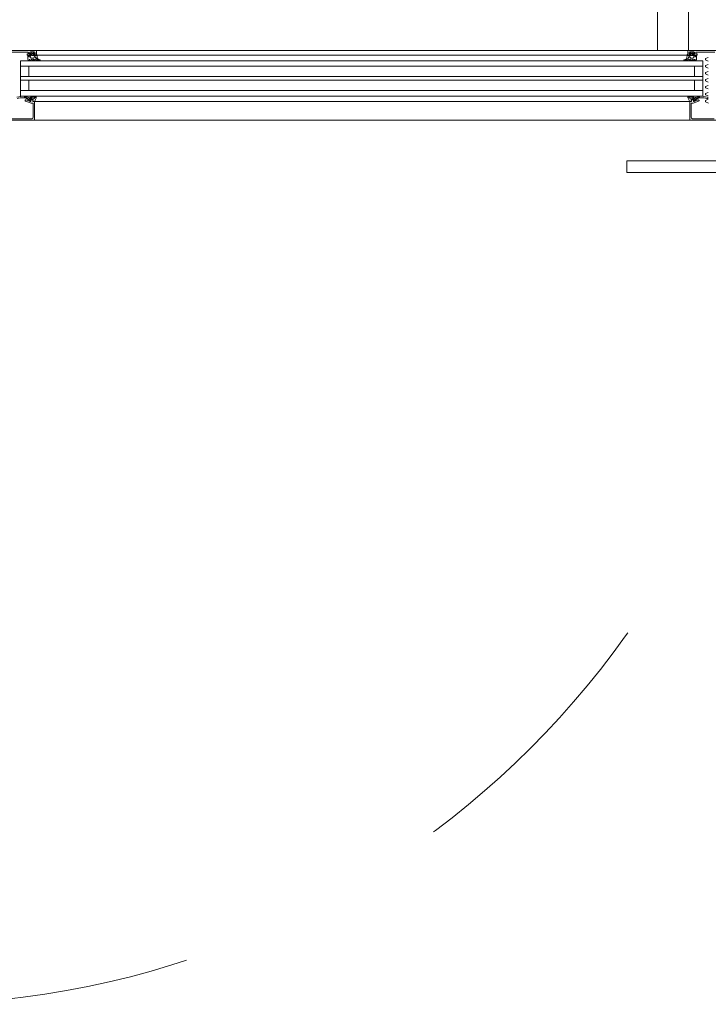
# Model space of a CAD drawing. Header units: centimetres. Extents: x -2424 to 2319, y 5 to 3760.
# Tile 37 of 117: x 351 to 425, y 1019 to 1125. Entities that reach past the tile are written whole.
import ezdxf

# ---------------------------------------------------------------- set-up
doc = ezdxf.new("R2010")
doc.units = ezdxf.units.CM
doc.linetypes.add('Dash', pattern=[60, 30, -30])
for name, color, linetype, lineweight in [('A-DETL-GENF', 92, 'Continuous', 9), ('A-DOOR', 31, 'Continuous', 13), ('A-DOOR-HDLN', 31, 'Continuous', 13)]:
    doc.layers.add(name, color=color, linetype=linetype, lineweight=lineweight)

msp = doc.modelspace()

# ---------------------------------------------------------------- linework, layer by layer
at = {"layer": 'A-DETL-GENF', "color": 251, "lineweight": 9}
for p, q in [((490.48, 1121.73), (337.28, 1121.73)), ((357.38, 1121.23), (419.53, 1121.23)), ((357.38, 1120.63), (419.53, 1120.63)), ((357.38, 1120.03), (419.53, 1120.03)), ((357.38, 1118.93), (419.53, 1118.93)), ((357.38, 1118.53), (419.53, 1118.53)), ((357.38, 1117.43), (419.53, 1117.43)), ((357.38, 1116.83), (419.53, 1116.83)), ((419.53, 1116.23), (352.8, 1116.23)), ((336.38, 1114.23), (491.38, 1114.23))]:
    msp.add_line(p, q, dxfattribs=at)
at = {"layer": 'A-DOOR', "color": 251, "lineweight": 9}
for p, q in [((422.94, 1121.73), (422.94, 1128.2)), ((419.61, 1126.74), (419.61, 1121.73)), ((352.93, 1121.73), (344.33, 1121.73)), ((350.07, 1121.53), (352.07, 1121.53)), ((351.97, 1121.3), (351.97, 1121.28)), ((352.07, 1121.35), (352.02, 1121.35)), ((352.02, 1121.23), (352.3, 1121.23)), ((352.29, 1121.2), (352.08, 1121.2)), ((352.12, 1121.48), (352.12, 1121.4)), ((352.15, 1121.2), (352.15, 1121.08)), ((352.43, 1121.51), (352.33, 1121.41)), ((352.35, 1121.58), (352.75, 1121.58)), ((352.35, 1121.36), (352.36, 1121.36)), ((352.39, 1121.33), (352.39, 1121.2)), ((352.63, 1121.53), (352.46, 1121.53)), ((352.47, 1121.25), (352.47, 1121.36)), ((352.52, 1121.41), (352.58, 1121.41)), ((352.58, 1121.2), (352.52, 1121.2)), ((352.63, 1121.36), (352.63, 1121.25)), ((352.77, 1121.41), (352.66, 1121.51)), ((352.71, 1121.2), (352.71, 1121.33)), ((352.74, 1121.36), (352.75, 1121.36)), ((352.8, 1121.23), (352.93, 1121.23)), ((352.93, 1121.73), (358.13, 1121.73)), ((352.98, 1121.28), (352.98, 1121.68)), ((353.07, 1120.93), (353.05, 1121.24)), ((353.05, 1121.23), (358.13, 1121.23)), ((422.93, 1121.73), (417.73, 1121.73)), ((422.8, 1121.23), (417.73, 1121.23)), ((422.78, 1120.93), (422.81, 1121.24)), ((422.88, 1121.28), (422.88, 1121.68)), ((422.93, 1121.73), (431.53, 1121.73)), ((423.06, 1121.23), (422.93, 1121.23)), ((423.09, 1121.41), (423.19, 1121.51)), ((423.51, 1121.58), (423.11, 1121.58)), ((423.12, 1121.36), (423.11, 1121.36)), ((423.15, 1121.2), (423.15, 1121.33)), ((423.22, 1121.53), (423.39, 1121.53)), ((423.23, 1121.36), (423.23, 1121.25)), ((423.34, 1121.41), (423.28, 1121.41)), ((423.28, 1121.2), (423.34, 1121.2)), ((423.39, 1121.25), (423.39, 1121.36)), ((423.42, 1121.51), (423.53, 1121.41)), ((423.47, 1121.33), (423.47, 1121.2)), ((423.51, 1121.36), (423.5, 1121.36)), ((423.84, 1121.23), (423.56, 1121.23)), ((423.57, 1121.2), (423.78, 1121.2)), ((423.7, 1121.2), (423.7, 1121.08)), ((423.74, 1121.48), (423.74, 1121.4)), ((425.79, 1121.53), (423.79, 1121.53)), ((423.79, 1121.35), (423.84, 1121.35)), ((423.89, 1121.3), (423.89, 1121.28)), ((358.13, 1120.03), (351.28, 1120.03)), ((352.19, 1120.68), (352.21, 1120.74)), ((352.2, 1121.03), (352.31, 1121.03)), ((352.29, 1120.74), (352.31, 1120.68)), ((352.35, 1121), (352.39, 1120.93)), ((352.39, 1120.68), (352.41, 1120.74)), ((352.44, 1120.91), (352.66, 1120.91)), ((352.49, 1120.74), (352.51, 1120.68)), ((352.59, 1120.68), (352.61, 1120.74)), ((352.69, 1120.74), (352.71, 1120.68)), ((352.7, 1120.93), (352.74, 1121)), ((352.79, 1121.03), (352.85, 1121.03)), ((352.79, 1120.69), (352.79, 1120.73)), ((353.09, 1120.65), (353.35, 1120.65)), ((353.36, 1120.72), (353.23, 1120.75)), ((353.35, 1120.67), (353.38, 1120.65)), ((417.73, 1120.03), (424.48, 1120.03)), ((422.5, 1120.67), (422.48, 1120.65)), ((422.49, 1120.72), (422.62, 1120.75)), ((422.77, 1120.65), (422.5, 1120.65)), ((423.07, 1121.03), (423, 1121.03)), ((423.07, 1120.69), (423.07, 1120.73)), ((423.15, 1120.93), (423.11, 1121)), ((423.17, 1120.74), (423.15, 1120.68)), ((423.42, 1120.91), (423.19, 1120.91)), ((423.27, 1120.68), (423.25, 1120.74)), ((423.37, 1120.74), (423.35, 1120.68)), ((423.47, 1120.68), (423.45, 1120.74)), ((423.5, 1121), (423.46, 1120.93)), ((423.65, 1121.03), (423.54, 1121.03)), ((423.57, 1120.74), (423.55, 1120.68)), ((423.67, 1120.68), (423.65, 1120.74)), ((424.76, 1120.82), (424.76, 1120.75)), ((424.76, 1120.07), (424.76, 1120)), ((424.79, 1120.86), (425.08, 1120.98)), ((425.08, 1120.59), (424.79, 1120.71)), ((424.79, 1120.11), (425.08, 1120.23)), ((424.76, 1119.32), (424.76, 1119.25)), ((425.08, 1119.84), (424.79, 1119.96)), ((424.79, 1119.36), (425.08, 1119.48)), ((425.08, 1119.09), (424.79, 1119.21)), ((424.76, 1118.57), (424.76, 1118.5)), ((424.79, 1118.61), (425.08, 1118.73)), ((425.08, 1118.34), (424.79, 1118.46)), ((424.79, 1117.86), (425.08, 1117.98)), ((358.13, 1117.43), (351.28, 1117.43)), ((352.85, 1116.81), (352.59, 1116.81)), ((352.73, 1117.43), (358.13, 1117.43)), ((417.73, 1117.43), (424.48, 1117.43)), ((423, 1116.81), (423.26, 1116.81)), ((424.76, 1117.82), (424.76, 1117.75)), ((424.76, 1117.07), (424.76, 1117)), ((425.08, 1117.59), (424.79, 1117.71)), ((424.79, 1117.11), (425.08, 1117.23)), ((425.08, 1116.84), (424.79, 1116.96)), ((352.14, 1116.51), (351.71, 1116.76)), ((352.16, 1116.66), (351.74, 1116.8)), ((351.74, 1116.67), (351.98, 1116.53)), ((351.78, 1116.38), (351.78, 1116.34)), ((351.81, 1116.3), (352.41, 1116.08)), ((352.31, 1116.25), (351.84, 1116.42)), ((352.29, 1116.5), (352.19, 1116.5)), ((352.28, 1116.29), (352.31, 1116.29)), ((352.33, 1116.67), (352.29, 1116.62)), ((352.33, 1116.31), (352.35, 1116.41)), ((352.53, 1116.8), (352.37, 1116.7)), ((352.38, 1116.44), (352.59, 1116.44)), ((352.38, 1116.38), (352.38, 1116.3)), ((352.53, 1116.43), (352.43, 1116.43)), ((352.43, 1116.08), (352.58, 1116.08)), ((352.56, 1116.7), (352.44, 1116.63)), ((352.58, 1116.28), (352.58, 1116.38)), ((352.62, 1116.41), (352.61, 1116.32)), ((352.63, 1116.28), (352.77, 1116.26)), ((352.73, 1116.23), (352.63, 1116.23)), ((352.63, 1116.03), (352.63, 1114.55)), ((352.87, 1116.72), (352.64, 1116.72)), ((352.84, 1116.66), (352.91, 1116.79)), ((423.13, 1116.23), (417.73, 1116.23)), ((423.02, 1116.66), (422.94, 1116.79)), ((422.99, 1116.72), (423.21, 1116.72)), ((423.22, 1116.28), (423.08, 1116.26)), ((423.13, 1116.23), (423.23, 1116.23)), ((423.23, 1116.03), (423.23, 1114.55)), ((423.24, 1116.41), (423.25, 1116.32)), ((423.48, 1116.44), (423.27, 1116.44)), ((423.28, 1116.28), (423.28, 1116.38)), ((423.43, 1116.08), (423.28, 1116.08)), ((423.29, 1116.7), (423.41, 1116.63)), ((423.32, 1116.8), (423.49, 1116.7)), ((423.33, 1116.43), (423.43, 1116.43)), ((424.04, 1116.3), (423.44, 1116.08)), ((423.48, 1116.38), (423.48, 1116.3)), ((423.52, 1116.31), (423.51, 1116.41)), ((423.53, 1116.67), (423.57, 1116.62)), ((423.54, 1116.25), (424.01, 1116.42)), ((423.58, 1116.29), (423.55, 1116.29)), ((423.57, 1116.5), (423.66, 1116.5)), ((423.7, 1116.66), (424.11, 1116.8)), ((423.71, 1116.51), (424.14, 1116.76)), ((424.11, 1116.67), (423.87, 1116.53)), ((424.08, 1116.38), (424.08, 1116.34)), ((424.76, 1116.32), (424.76, 1116.25)), ((424.79, 1116.36), (425.08, 1116.48)), ((425.1, 1116.08), (424.79, 1116.21)), ((352.48, 1114.4), (350.17, 1114.4)), ((352.63, 1114.23), (358.13, 1114.23)), ((423.23, 1114.23), (417.73, 1114.23)), ((423.38, 1114.4), (425.69, 1114.4)), ((416.32, 1109.88), (416.32, 1108.63)), ((417.11, 1109.88), (429.28, 1109.88)), ((429.28, 1108.63), (417.11, 1108.63))]:
    msp.add_line(p, q, dxfattribs=at)
at = {"layer": 'A-DOOR', "color": 251, "lineweight": 9, "flags": 128}
for points in [[(352.05, 1121.17), (352.05, 1120.77), (352.11, 1120.67)], [(352.35, 1121.28), (352.35, 1121.33), (352.25, 1121.33), (352.25, 1121.48)], [(352.85, 1121.48), (352.85, 1121.33), (352.75, 1121.33), (352.75, 1121.28)], [(353.01, 1121.28), (353.01, 1121.2), (352.81, 1121.2)], [(422.85, 1121.28), (422.85, 1121.2), (423.05, 1121.2)], [(423.01, 1121.48), (423.01, 1121.33), (423.11, 1121.33), (423.11, 1121.28)], [(423.51, 1121.28), (423.51, 1121.33), (423.61, 1121.33), (423.61, 1121.48)], [(423.81, 1121.17), (423.81, 1120.77), (423.74, 1120.67)], [(358.13, 1116.83), (351.28, 1116.83), (351.28, 1120.63), (358.13, 1120.63)], [(352.18, 1120.03), (352.18, 1118.93), (351.28, 1118.93), (358.13, 1118.93)], [(417.73, 1116.83), (424.48, 1116.83), (424.48, 1120.63), (417.73, 1120.63)], [(423.58, 1120.03), (423.58, 1118.93), (424.48, 1118.93), (417.73, 1118.93)], [(352.18, 1117.43), (352.18, 1118.53), (351.28, 1118.53), (358.13, 1118.53)], [(423.58, 1117.43), (423.58, 1118.53), (424.48, 1118.53), (417.73, 1118.53)], [(349.93, 1114.35), (349.83, 1114.35), (349.83, 1114.23), (352.78, 1114.23), (352.78, 1116.18)], [(352.39, 1116.58), (352.35, 1116.52), (352.69, 1116.52)], [(425.93, 1114.35), (426.03, 1114.35), (426.03, 1114.23), (423.08, 1114.23), (423.08, 1116.18)], [(423.47, 1116.58), (423.5, 1116.52), (423.17, 1116.52)], [(416.34, 1109.88), (416.32, 1109.88), (416.34, 1109.88), (416.38, 1109.88), (416.45, 1109.88), (416.55, 1109.88), (416.67, 1109.88), (416.81, 1109.88), (416.96, 1109.88), (417.11, 1109.88)], [(417.11, 1108.63), (416.96, 1108.63), (416.81, 1108.63), (416.67, 1108.63), (416.55, 1108.63), (416.45, 1108.63), (416.38, 1108.63), (416.34, 1108.63), (416.32, 1108.63), (416.34, 1108.63)]]:
    msp.add_lwpolyline(points, dxfattribs=at)
at = {"layer": 'A-DOOR', "color": 251, "lineweight": 9}
for centre, radius, start, end in [((352.02, 1121.3), 0.05, 90, 180), ((352.02, 1121.28), 0.05, 180, 270), ((352.08, 1121.17), 0.03, 90, 180), ((352.07, 1121.48), 0.05, 0, 90), ((352.07, 1121.4), 0.05, 270, 0), ((352.2, 1121.08), 0.05, 180, 270), ((352.35, 1121.48), 0.1, 90, 180), ((352.34, 1121.2), 0.05, 180.0006, 0.0006), ((352.3, 1121.28), 0.05, 270, 0), ((352.35, 1121.39), 0.03, 134.9981, 270.0001), ((352.36, 1121.33), 0.03, 0, 90), ((352.46, 1121.48), 0.05, 90, 135.0277), ((352.52, 1121.36), 0.05, 89.9979, 180.0021), ((352.52, 1121.25), 0.05, 179.9989, 270.0011), ((352.58, 1121.36), 0.05, 359.9979, 90.0021), ((352.58, 1121.25), 0.05, 269.9989, 0.0011), ((352.63, 1121.48), 0.05, 44.9798, 90), ((352.74, 1121.33), 0.03, 90, 180), ((352.76, 1121.2), 0.05, 180, 0), ((352.75, 1121.48), 0.1, 0, 90), ((352.75, 1121.39), 0.03, 270.0055, 44.9966), ((352.8, 1121.28), 0.05, 180, 270), ((352.93, 1121.68), 0.05, 0, 90), ((352.93, 1121.28), 0.05, 270, 0), ((353.01, 1121.24), 0.04, 0.0006, 89.9999), ((422.85, 1121.24), 0.04, 90.0001, 179.9994), ((422.93, 1121.68), 0.05, 90, 180), ((422.93, 1121.28), 0.05, 180, 270), ((423.11, 1121.48), 0.1, 90, 180), ((423.1, 1121.2), 0.05, 180, 0), ((423.06, 1121.28), 0.05, 270, 0), ((423.11, 1121.39), 0.03, 135.0034, 269.9945), ((423.12, 1121.33), 0.03, 0, 90), ((423.22, 1121.48), 0.05, 90, 135.0202), ((423.28, 1121.36), 0.05, 89.9979, 180.0021), ((423.28, 1121.25), 0.05, 179.9989, 270.0011), ((423.34, 1121.36), 0.05, 359.9979, 90.0021), ((423.34, 1121.25), 0.05, 269.9989, 0.0011), ((423.39, 1121.48), 0.05, 44.9723, 90), ((423.5, 1121.33), 0.03, 90, 180), ((423.52, 1121.2), 0.05, 179.9994, 359.9994), ((423.51, 1121.48), 0.1, 0, 90), ((423.51, 1121.39), 0.03, 269.9999, 45.0019), ((423.56, 1121.28), 0.05, 180, 270), ((423.65, 1121.08), 0.05, 270, 0), ((423.79, 1121.48), 0.05, 90, 180), ((423.79, 1121.4), 0.05, 180, 270), ((423.78, 1121.17), 0.03, 0, 90), ((423.84, 1121.3), 0.05, 0, 90), ((423.84, 1121.28), 0.05, 270, 0), ((352.15, 1120.69), 0.04, 209.9997, 345.0005), ((352.25, 1120.73), 0.04, 15.0002, 164.9998), ((352.31, 1120.98), 0.05, 30, 90), ((352.35, 1120.69), 0.04, 194.9996, 345.0004), ((352.44, 1120.96), 0.05, 210, 270), ((352.45, 1120.73), 0.04, 15.0002, 164.9998), ((352.55, 1120.69), 0.04, 194.9996, 345.0004), ((352.65, 1120.73), 0.04, 15.0002, 164.9998), ((352.66, 1120.96), 0.05, 270, 330), ((352.75, 1120.69), 0.04, 194.9997, 0.0002), ((352.79, 1120.98), 0.05, 90, 150), ((352.83, 1120.73), 0.04, 40.3208, 180), ((352.85, 1120.98), 0.05, 12.1266, 90), ((353.09, 1120.95), 0.3, 220.3198, 270.0013), ((353.27, 1121.07), 0.381, 192.6599, 268.1005), ((353.27, 1120.95), 0.2, 185.0082, 258.9975), ((353.23, 1120.35), 0.343, 68.9463, 84.3989), ((353.35, 1120.69), 0.04, 269.9191, 78.9894), ((422.5, 1120.69), 0.04, 101.0106, 270.0809), ((422.63, 1120.35), 0.343, 95.6011, 111.0537), ((422.58, 1121.07), 0.381, 271.8995, 347.3401), ((422.58, 1120.95), 0.2, 281.0025, 354.9918), ((422.77, 1120.95), 0.3, 269.9987, 319.6802), ((423, 1120.98), 0.05, 90, 167.8734), ((423.03, 1120.73), 0.04, 360, 139.6792), ((423.07, 1120.98), 0.05, 30, 90), ((423.11, 1120.69), 0.04, 179.9998, 345.0003), ((423.19, 1120.96), 0.05, 210, 270), ((423.21, 1120.73), 0.04, 15.0002, 164.9998), ((423.31, 1120.69), 0.04, 194.9996, 345.0004), ((423.41, 1120.73), 0.04, 15.0002, 164.9998), ((423.42, 1120.96), 0.05, 270, 330), ((423.51, 1120.69), 0.04, 194.9996, 345.0004), ((423.54, 1120.98), 0.05, 90, 150), ((423.61, 1120.73), 0.04, 15.0002, 164.9998), ((423.71, 1120.69), 0.04, 194.9995, 330.0003), ((424.81, 1120.82), 0.05, 112.5, 172.8548), ((424.81, 1120.75), 0.05, 187.1452, 247.5), ((424.81, 1120.07), 0.05, 112.5, 172.8548), ((424.81, 1120), 0.05, 187.1452, 247.5), ((424.81, 1119.32), 0.05, 112.5, 172.8548), ((424.81, 1119.25), 0.05, 187.1452, 247.5), ((424.81, 1118.57), 0.05, 112.5, 172.8548), ((424.81, 1118.5), 0.05, 187.1452, 247.5), ((351.61, 1113.82), 2.99, 87.8817, 104.2277), ((351.72, 1116.73), 0.08, 70.9899, 87.8894), ((352.59, 1116.69), 0.12, 89.9961, 118.6334), ((352.85, 1116.69), 0.12, 325.949, 88.0077), ((423, 1116.69), 0.12, 91.9923, 214.051), ((423.26, 1116.69), 0.12, 61.3666, 90.0039), ((424.14, 1116.73), 0.08, 92.1106, 109.0101), ((424.24, 1113.82), 2.99, 75.7723, 92.1183), ((424.81, 1117.82), 0.05, 112.5, 172.8548), ((424.81, 1117.75), 0.05, 187.1452, 247.5), ((424.81, 1117.07), 0.05, 112.5, 172.8548), ((424.81, 1117), 0.05, 187.1452, 247.5), ((351.61, 1113.82), 2.83, 91.5223, 104.2144), ((351.56, 1115.85), 0.8, 63.6139, 91.5286), ((351.78, 1116.74), 0.075, 159.9851, 238.8937), ((351.83, 1116.38), 0.05, 70, 180), ((351.83, 1116.34), 0.05, 180, 250), ((351.39, 1115.54), 1.15, 40.8482, 62.8303), ((352.19, 1116.6), 0.1, 239.6164, 270), ((352.13, 1116.59), 0.08, 26.9556, 70.9899), ((352.25, 1116.65), 0.05, 206.9556, 323.6334), ((352.28, 1116.32), 0.03, 220.8482, 270), ((352.29, 1116.57), 0.0764, 265.7355, 330.0671), ((352.31, 1116.32), 0.03, 270, 352.9436), ((352.33, 1116.3), 0.05, 250, 0), ((352.42, 1116.6), 0.12, 118.6334, 143.6334), ((352.38, 1116.41), 0.03, 90, 172.9436), ((352.43, 1116.38), 0.05, 90, 180), ((352.52, 1116.48), 0.17, 118.5366, 143.5366), ((352.43, 1116.13), 0.05, 250, 270), ((352.53, 1116.38), 0.05, 0, 90), ((352.64, 1116.55), 0.17, 89.9272, 118.5366), ((352.63, 1116.28), 0.05, 180, 270), ((352.58, 1116.03), 0.05, 0, 90), ((352.59, 1116.41), 0.03, 352.7923, 90), ((352.64, 1116.31), 0.03, 171.882, 259.0059), ((352.69, 1116.58), 0.06, 270, 326.6979), ((352.73, 1116.18), 0.05, 0, 90), ((354.11, 1115.43), 1.78, 136.2734, 140.8645), ((352.78, 1116.29), 0.03, 257.6435, 348.5732), ((353.74, 1116.09), 0.95, 145.949, 168.5732), ((352.8, 1116.68), 0.04, 314.9639, 330.3746), ((422.12, 1116.09), 0.95, 11.4268, 34.051), ((423.05, 1116.68), 0.04, 209.6254, 225.0361), ((421.74, 1115.43), 1.78, 39.1355, 43.7266), ((423.08, 1116.29), 0.03, 191.4268, 282.3565), ((423.13, 1116.18), 0.05, 90, 180), ((423.17, 1116.58), 0.06, 213.3021, 270), ((423.21, 1116.55), 0.17, 61.4634, 90.0728), ((423.22, 1116.31), 0.03, 280.9941, 8.118), ((423.23, 1116.28), 0.05, 270, 0), ((423.28, 1116.03), 0.05, 90, 180), ((423.27, 1116.41), 0.03, 90, 187.2077), ((423.33, 1116.38), 0.05, 90, 180), ((423.33, 1116.48), 0.17, 36.4634, 61.4634), ((423.43, 1116.38), 0.05, 0, 90), ((423.43, 1116.13), 0.05, 270, 290), ((423.48, 1116.41), 0.03, 7.0564, 90), ((423.53, 1116.3), 0.05, 180, 290), ((423.43, 1116.6), 0.12, 36.3666, 61.3666), ((423.56, 1116.57), 0.0764, 209.9329, 274.2645), ((423.55, 1116.32), 0.03, 187.0564, 270), ((423.61, 1116.65), 0.05, 216.3666, 333.0444), ((423.58, 1116.32), 0.03, 270, 319.1518), ((424.47, 1115.54), 1.15, 117.1697, 139.1518), ((423.72, 1116.59), 0.08, 109.0101, 153.0444), ((423.66, 1116.6), 0.1, 270, 300.3836), ((424.3, 1115.85), 0.8, 88.4714, 116.3861), ((424.03, 1116.38), 0.05, 0, 110), ((424.03, 1116.34), 0.05, 290, 0), ((424.07, 1116.74), 0.075, 301.1063, 20.0149), ((424.24, 1113.82), 2.83, 75.7856, 88.4777), ((424.81, 1116.32), 0.05, 112.5, 172.8548), ((424.81, 1116.25), 0.05, 187.1452, 247.5), ((424.96, 1116.64), 0.08, 254.699, 76.5296), ((352.48, 1114.55), 0.15, 270, 0), ((423.38, 1114.55), 0.15, 180, 270)]:
    msp.add_arc(centre, radius, start, end, dxfattribs=at)
at = {"layer": 'A-DOOR-HDLN', "color": 251, "linetype": 'Dash', "lineweight": 9}
msp.add_arc((339.58, 1113.23), 93.95, 270, 0, dxfattribs=at)

doc.saveas('drawing.dxf')
